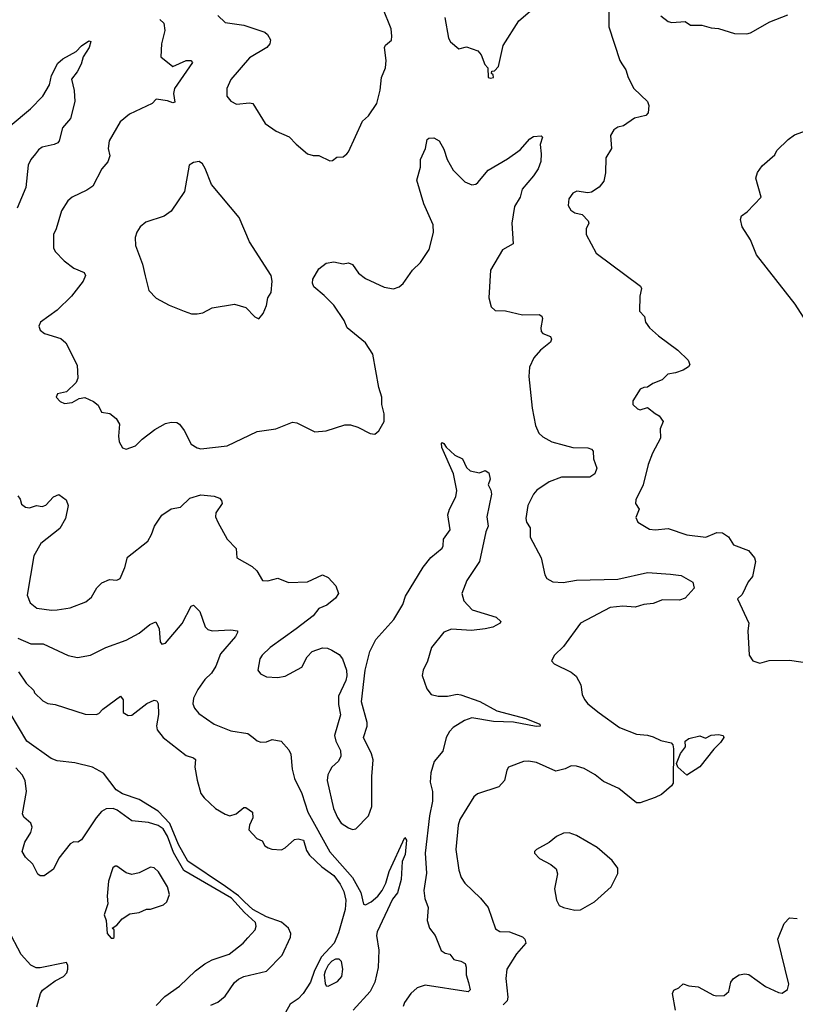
# Model space of a CAD drawing. Extents: x 2057697 to 2160550, y 827490 to 1016834.
# Tile 215 of 256: x 2072345 to 2076495, y 932617 to 937883. Entities that reach past the tile are written whole.
import ezdxf

# ---------------------------------------------------------------- set-up
doc = ezdxf.new("R2010")
doc.units = 0

msp = doc.modelspace()

# ---------------------------------------------------------------- linework, layer by layer
at = {"layer": '0CON20XD'}
for points in [[(2073405, 937906.2), (2073445, 937869.2), (2073545, 937853.5), (2073656.7, 937816.7), (2073671.2, 937805), (2073686.2, 937775), (2073684, 937755), (2073668, 937735), (2073575, 937680), (2073475, 937563.8), (2073452.9, 937515), (2073454.2, 937475), (2073475, 937446.7), (2073505, 937431.2), (2073575, 937438.8), (2073592.5, 937435), (2073658, 937328), (2073717.3, 937287.3), (2073787, 937257), (2073825, 937217.5), (2073885, 937166.7), (2073915, 937156.7), (2073945, 937156.2), (2074005, 937128), (2074019.5, 937130.5), (2074042.7, 937147.3), (2074075, 937150), (2074095, 937166.2), (2074104.2, 937175.8), (2074178.8, 937341.2), (2074211.7, 937368.3), (2074255.6, 937434.4), (2074273.4, 937506.6), (2074281.8, 937575), (2074301.5, 937625), (2074306.2, 937665), (2074297.8, 937735), (2074303.2, 937746.8), (2074335, 937773.8), (2074337.1, 937795), (2074332.5, 937835), (2074288.1, 937945)], [(2074620.6, 937895), (2074638.8, 937785), (2074650, 937765), (2074695, 937727.5), (2074735, 937737.5), (2074795.9, 937715.9), (2074813.8, 937695), (2074833.9, 937643.9), (2074850, 937625), (2074852.5, 937575), (2074865, 937570), (2074880, 937575), (2074878.3, 937588.3), (2074870, 937595), (2074871.7, 937608.3), (2074885, 937610), (2074906.4, 937633.6), (2074931.2, 937745), (2075015, 937876.7), (2075089.5, 937940.5)], [(2075497.5, 937925), (2075497.5, 937845), (2075555.8, 937665), (2075566.7, 937646.7), (2075589.2, 937615), (2075600.8, 937575), (2075631.9, 937515), (2075704.2, 937445), (2075710.8, 937425), (2075708, 937385), (2075695, 937371.4), (2075635, 937356), (2075575, 937316), (2075545, 937308.8), (2075523.8, 937295), (2075506.4, 937263.6), (2075511.2, 937195), (2075481.2, 937145), (2075480, 937065), (2075470.7, 937019.3), (2075445, 936987.5), (2075405, 936961.2), (2075385, 936958), (2075325.9, 936965.9), (2075305, 936956.2), (2075283.8, 936925), (2075279.3, 936889.3), (2075293.3, 936865), (2075315, 936851.2), (2075355, 936841.2), (2075387.6, 936807.6), (2075390, 936795), (2075375.6, 936764.4), (2075375.5, 936735), (2075428.8, 936635), (2075667.6, 936457.6), (2075672.5, 936445), (2075663.9, 936403.9), (2075661.2, 936325), (2075688.8, 936295), (2075693.8, 936265), (2075715.7, 936235.7), (2075762.9, 936192.9), (2075866.6, 936116.6), (2075922.3, 936062.3), (2075930.7, 936039.3), (2075923.9, 936026.1), (2075895, 936008.8), (2075855, 935994), (2075812.3, 935987.7), (2075782.4, 935957.6), (2075733, 935937), (2075705, 935917.5), (2075685, 935916.7), (2075665, 935906.7), (2075626, 935845), (2075626.7, 935825), (2075651.2, 935801.2), (2075665, 935796.7), (2075705, 935810), (2075745, 935776.2), (2075767.5, 935765), (2075788.8, 935735), (2075772, 935695), (2075773.8, 935645), (2075730.8, 935565), (2075707.5, 935505), (2075680.6, 935395), (2075641.4, 935315), (2075640.8, 935295), (2075660, 935265), (2075641.7, 935221.7), (2075652.5, 935195), (2075715, 935158), (2075745, 935154.3), (2075815, 935161.9), (2075915, 935127.8), (2076015.9, 935115.9), (2076075, 935140), (2076105, 935138.1), (2076137.8, 935117.8), (2076164.4, 935075), (2076243.9, 935043.9), (2076277.5, 935005), (2076281.6, 934985), (2076266.9, 934905), (2076243.4, 934876.6), (2076210.6, 934809.4), (2076186.7, 934785), (2076246, 934655), (2076241.2, 934615), (2076247.5, 934485), (2076267.5, 934455), (2076305, 934441.2), (2076355, 934456.7), (2076465, 934458), (2076585, 934440)], [(2073095, 937883.8), (2073116.2, 937865), (2073120.8, 937825), (2073104.2, 937755), (2073100, 937685), (2073165, 937632.5), (2073235, 937664.3), (2073260, 937665), (2073269.2, 937655), (2073173.3, 937515), (2073168, 937488), (2073175, 937442.5), (2073165, 937438.8), (2073135, 937449.2), (2073075, 937457.5), (2073054.2, 937435), (2072932.6, 937377.4), (2072882.1, 937337.9), (2072824.2, 937235), (2072818, 937195), (2072828, 937155), (2072816.9, 937123.1), (2072784, 937085), (2072736.3, 936993.7), (2072705, 936971.4), (2072625, 936934.4), (2072603.1, 936915), (2072568.3, 936861.7), (2072540.6, 936765), (2072525.7, 936735), (2072525, 936662.5), (2072534.4, 936644.4), (2072583.2, 936593.2), (2072634.5, 936554.5), (2072690.5, 936530.5), (2072697.1, 936515), (2072684.2, 936485), (2072622.9, 936405), (2072545, 936330.6), (2072456.7, 936265), (2072447.5, 936245), (2072455, 936222.5), (2072477.5, 936205), (2072565, 936178.6), (2072592, 936155), (2072652.5, 936035), (2072656.1, 935966.1), (2072647.5, 935942.5), (2072596.2, 935893.8), (2072547, 935883), (2072540, 935865), (2072561.7, 935841.7), (2072585, 935830), (2072625, 935836.7), (2072663, 935857), (2072693, 935863), (2072740.7, 935840.7), (2072765, 935822.5), (2072782.5, 935785), (2072827.3, 935777.3), (2072861.2, 935751.2), (2072879.5, 935719.5), (2072874.4, 935655), (2072878, 935625), (2072895, 935593.3), (2072915, 935586.2), (2072965, 935603.8), (2072999.7, 935640.3), (2073067.9, 935692.1), (2073125, 935724), (2073155, 935731.2), (2073185, 935728.8), (2073199.5, 935719.5), (2073225.7, 935685.7), (2073263, 935613), (2073293.7, 935593.7), (2073315, 935588.6), (2073455, 935603.3), (2073615, 935681.2), (2073715, 935694.2), (2073805, 935730), (2073827.3, 935727.3), (2073925, 935678.8), (2073985, 935684.3), (2074085, 935715.8), (2074115, 935716), (2074154.2, 935704.2), (2074220.5, 935670.5), (2074245, 935666.7), (2074266.1, 935683.9), (2074296, 935735), (2074294.4, 935775), (2074283.1, 935825), (2074283.3, 935865), (2074266.9, 935916.9), (2074233.8, 936095), (2074195, 936155.6), (2074097.8, 936235), (2074081.5, 936275), (2074025, 936357.1), (2073975, 936408.6), (2073918, 936455), (2073911.4, 936475), (2073914.4, 936495), (2073945, 936550.5), (2073985, 936582), (2074025, 936588), (2074075, 936576.7), (2074105, 936583.3), (2074125, 936573.3), (2074157.4, 936527.4), (2074195, 936498.6), (2074295, 936452.9), (2074345, 936444), (2074375, 936454), (2074397.6, 936472.4), (2074446.9, 936543.1), (2074490, 936585), (2074535.3, 936654.7), (2074559.1, 936745), (2074556.6, 936786.6), (2074507.7, 936897.7), (2074470.8, 937025), (2074489.2, 937095), (2074488.8, 937135), (2074516, 937195), (2074525, 937243.3), (2074535, 937250), (2074560.7, 937250.7), (2074588.8, 937235), (2074615, 937190), (2074632.5, 937135), (2074665, 937078.8), (2074727, 937017), (2074765, 937000), (2074785, 937003.8), (2074797, 937013), (2074850.9, 937079.1), (2074955, 937139.2), (2075022.4, 937187.6), (2075075, 937245.8), (2075095, 937258.8), (2075135, 937262.5), (2075142.5, 937255), (2075130, 937215), (2075136.2, 937165), (2075133.8, 937125), (2075119.2, 937085), (2075095, 937048), (2075033.5, 936976.5), (2075022.9, 936935), (2074992.9, 936885), (2074978.6, 936795), (2074986.2, 936685), (2074928, 936652), (2074865, 936543.3), (2074856.1, 936396.1), (2074867.5, 936347.5), (2074888.3, 936328.3), (2074945, 936326.2), (2075035, 936304), (2075125, 936306.2), (2075138.3, 936298.3), (2075143.3, 936285), (2075134, 936235), (2075136.2, 936215), (2075144.3, 936204.3), (2075185, 936188.8), (2075190, 936175), (2075185, 936159.2), (2075131.2, 936115), (2075096, 936075), (2075072.5, 936025), (2075068.6, 935975), (2075086.9, 935805), (2075105, 935712.5), (2075122.6, 935672.6), (2075145, 935652), (2075192.5, 935625), (2075258, 935608), (2075305, 935595.6), (2075385, 935594.2), (2075405, 935586.2), (2075414, 935575), (2075415.6, 935535), (2075432.5, 935485), (2075422, 935455), (2075395, 935435.8), (2075245, 935436.4), (2075178.1, 935411.9), (2075112.6, 935367.4), (2075094.7, 935345.3), (2075063.5, 935285), (2075053.3, 935215), (2075056.7, 935195), (2075075.6, 935165), (2075077.1, 935115), (2075134.5, 935004.5), (2075155.7, 934915), (2075166, 934895), (2075197, 934877), (2075253.7, 934873.7), (2075325, 934886.2), (2075545, 934890.6), (2075705, 934926.5), (2075826.9, 934916.9), (2075885, 934911.4), (2075947.5, 934875), (2075953.3, 934843.3), (2075905, 934790), (2075875, 934778.5), (2075785, 934780), (2075735, 934761.1), (2075685, 934755.5), (2075638.3, 934741.7), (2075572.9, 934747.1), (2075505, 934738.6), (2075345.7, 934655), (2075255, 934531.2), (2075206.7, 934485), (2075190, 934455), (2075205, 934437.5), (2075295, 934393.8), (2075322.7, 934372.7), (2075348, 934325), (2075354.2, 934275), (2075366.8, 934246.8), (2075384.2, 934225), (2075445.9, 934175.9), (2075555, 934097.5), (2075645, 934061.4), (2075705, 934057.1), (2075735, 934047.1), (2075775, 934028.6), (2075831.2, 934015), (2075840, 934005), (2075843.6, 933983.6), (2075840.9, 933799.1), (2075833.6, 933786.4), (2075780, 933740), (2075745, 933722.5), (2075665, 933695.6), (2075645, 933694.3), (2075551.7, 933771.7), (2075468.8, 933808.8), (2075424.2, 933845), (2075365, 933877.8), (2075325, 933890), (2075295, 933892), (2075263.3, 933876.7), (2075214.1, 933864.1), (2075110.7, 933910.7), (2075067.4, 933917.4), (2075040, 933915), (2074960, 933885), (2074950.8, 933869.2), (2074938.8, 933815), (2074909.1, 933780.9), (2074795, 933742.9), (2074775, 933727.5), (2074700.5, 933605)], [(2075775, 937903.3), (2075815, 937873.8), (2075835, 937868.8), (2075905, 937873.3), (2075935, 937853.8), (2075995, 937853.3), (2076045, 937840), (2076085, 937836.7), (2076169.3, 937809.3), (2076235, 937807.5)], [(2076235, 937807.5), (2076255, 937812.5), (2076358.3, 937871.7), (2076455, 937910)], [(2072293.9, 937316.1), (2072402.7, 937407.3), (2072469.2, 937475), (2072504.4, 937535), (2072515.6, 937584.4), (2072549.8, 937650.2), (2072575, 937673.3), (2072646.8, 937713.2), (2072675, 937743.8), (2072715, 937770), (2072726.4, 937766.4), (2072716.9, 937735), (2072683.8, 937685), (2072673.3, 937645), (2072652.5, 937605), (2072622.5, 937565), (2072637.1, 937505), (2072639.1, 937445), (2072617.5, 937355), (2072574.6, 937305), (2072556.9, 937235), (2072549.2, 937225), (2072530, 937215), (2072465, 937200.9), (2072445, 937186.9), (2072428.9, 937165), (2072404.5, 937135), (2072390, 937105), (2072378.2, 936985), (2072330.8, 936875)], [(2076586.8, 936216.8), (2076495, 936362.5), (2076287.5, 936625), (2076255, 936706.7), (2076210, 936775), (2076201.2, 936815), (2076207.5, 936835), (2076237.5, 936855), (2076312.5, 936935), (2076284.2, 937035), (2076293.2, 937066.8), (2076317.7, 937102.3), (2076385, 937160), (2076396.7, 937183.3), (2076457, 937243), (2076491.7, 937268.3), (2076555, 937290)], [(2073625, 936282.5), (2073647.7, 936312.3), (2073666.2, 936355), (2073672, 936395), (2073690, 936425), (2073695.7, 936485), (2073690.8, 936515), (2073574.7, 936694.7), (2073519.4, 936825), (2073372.1, 937002.1), (2073337, 937087), (2073322.5, 937112.5), (2073305, 937124), (2073275, 937120), (2073251.2, 937105), (2073226, 936965), (2073155, 936860), (2073117.3, 936832.7), (2073019.5, 936800.5), (2072990, 936775), (2072972.3, 936747.7), (2072962.3, 936717.7), (2072964.2, 936675), (2073001.4, 936575), (2073016, 936514), (2073036, 936435), (2073075, 936393.8), (2073145, 936356), (2073225, 936324.2), (2073265, 936310.8), (2073295, 936310), (2073325, 936316.2), (2073375, 936342), (2073495, 936361.2), (2073555, 936343.3), (2073603.6, 936293.6), (2073625, 936282.5)], [(2072335, 935336.2), (2072348, 935318), (2072355, 935292.5), (2072375.9, 935275.9), (2072396.9, 935273.1), (2072435, 935284.3), (2072465, 935279.2), (2072485, 935287.5), (2072525, 935332), (2072555, 935343.8), (2072593.3, 935315), (2072604.2, 935285), (2072590.6, 935215), (2072558.9, 935161.1), (2072458.8, 935081.2), (2072421.1, 935015), (2072384.4, 934805), (2072400.8, 934765), (2072436.6, 934736.6), (2072514.4, 934725.6), (2072545, 934726.9), (2072615, 934737.5), (2072699.4, 934770.6), (2072729.2, 934795), (2072758, 934845), (2072785, 934871.2), (2072825, 934888.8), (2072865, 934886.2), (2072883.3, 934895), (2072907.4, 934952.6), (2072922, 935008), (2073030, 935095), (2073050.6, 935129.4), (2073066.7, 935175), (2073105, 935232.5), (2073155, 935267.5), (2073205, 935276.2), (2073255, 935324), (2073315, 935342.5), (2073385.4, 935335.4), (2073413.3, 935325), (2073425, 935312.5), (2073428.8, 935295), (2073394.4, 935245), (2073392.9, 935225), (2073404.4, 935195), (2073455.5, 935105.5), (2073502.5, 935055), (2073506.7, 935005), (2073589.5, 934959.5), (2073613.3, 934935), (2073643.8, 934883.8), (2073672, 934882), (2073725.8, 934895.8), (2073783, 934873), (2073885, 934877.1), (2073965.5, 934914.5), (2073995, 934900.6), (2074036.1, 934855), (2074050.5, 934815), (2074035, 934790), (2073987.8, 934752.2), (2073946, 934734), (2073915.3, 934694.7), (2073823.8, 934626.2), (2073684.6, 934525.4), (2073642, 934485), (2073630, 934465), (2073620, 934405), (2073634.2, 934384.2), (2073665, 934369.2), (2073724.4, 934364.4), (2073765, 934371.4), (2073855, 934420), (2073882.5, 934475), (2073910, 934505), (2073965, 934523.3), (2073991.5, 934521.5), (2074015, 934510.8), (2074055, 934487.5), (2074072.9, 934465), (2074092.9, 934405), (2074095.7, 934374.3), (2074090.9, 934349.1), (2074050.8, 934265), (2074050.5, 934220.5), (2074061.2, 934165), (2074030, 934055), (2074036.2, 934025), (2074062, 933975), (2074064, 933945), (2074051.7, 933918.3), (2074016, 933885), (2074004.5, 933865.5), (2073994.4, 933845), (2073990, 933815), (2074024.6, 933664.6), (2074045, 933616.2), (2074065, 933586.2), (2074105, 933561.2), (2074125, 933552), (2074143.9, 933556.1), (2074212, 933625), (2074229.4, 933675), (2074228.8, 933835), (2074235.5, 933925), (2074227.1, 933957.1), (2074184.2, 934045), (2074204.2, 934105), (2074204.2, 934125), (2074174.2, 934235), (2074194.3, 934405), (2074218.1, 934505), (2074251.2, 934568.8), (2074346.4, 934675), (2074394.4, 934755), (2074409.7, 934800.3), (2074503.6, 934955), (2074545, 935006.5), (2074605, 935056), (2074611.3, 935068.7), (2074613.6, 935105), (2074647.5, 935155), (2074635.6, 935235), (2074644.4, 935265), (2074678.3, 935331.7), (2074684.5, 935365), (2074665.7, 935455), (2074603.3, 935595), (2074601.7, 935618.3), (2074605, 935622.5), (2074615, 935616.2), (2074626.9, 935596.9), (2074673.3, 935555), (2074713.9, 935533.9), (2074735, 935487.5), (2074755, 935471.2), (2074805, 935460), (2074835, 935472.5), (2074855, 935460), (2074862.5, 935425), (2074852.5, 935395), (2074866.4, 935366.4), (2074868.8, 935345), (2074844.3, 935225), (2074851.4, 935175), (2074840, 935145), (2074805.8, 934985), (2074737, 934883), (2074711.4, 934815), (2074720.8, 934775), (2074766.9, 934726.9), (2074895, 934687.5), (2074920, 934665), (2074916.7, 934655), (2074876.2, 934635), (2074835, 934625.4), (2074763.3, 934616.7), (2074655, 934623.1), (2074615, 934606.9), (2074548.6, 934525), (2074526.9, 934453.1), (2074503.5, 934405), (2074498.6, 934375), (2074524.2, 934305), (2074546.7, 934275), (2074585, 934264.5), (2074635, 934265.5), (2074685, 934275.5), (2074705, 934272.1), (2074806.5, 934236.5), (2074897.3, 934187.3), (2075052.5, 934145), (2075127.5, 934115), (2075130, 934105), (2075107.7, 934102.3), (2074986.8, 934126.8), (2074880.2, 934130.2)], [(2072335, 934576.2), (2072405, 934544.5), (2072470, 934545), (2072605, 934482), (2072655, 934472.9), (2072723.9, 934483.9), (2072805, 934526), (2072915, 934564.3), (2072985, 934602.2), (2073041.7, 934648.3), (2073073.6, 934663.6), (2073091.9, 934625), (2073096.2, 934555), (2073105, 934543.8), (2073125, 934548.8), (2073215, 934654.2), (2073263.3, 934746.7), (2073275, 934751.2), (2073308.3, 934718.3), (2073336.9, 934636.9), (2073351.8, 934621.8), (2073375, 934614.6), (2073475, 934620.5), (2073510, 934615), (2073511.2, 934605), (2073499.4, 934585), (2073418.9, 934491.1), (2073393.8, 934425), (2073371.3, 934388.7), (2073335.6, 934355), (2073298.9, 934301.1), (2073275.6, 934255), (2073271.4, 934225), (2073280.7, 934200.7), (2073302.8, 934172.8), (2073386, 934115), (2073475, 934079.4), (2073565, 934065.8), (2073594.4, 934044.4), (2073615, 934026.7), (2073635, 934020), (2073665, 934021.2), (2073696.4, 934033.6), (2073743.9, 934023.9), (2073785, 933978.8), (2073795.5, 933955.5), (2073803.6, 933875), (2073815.3, 933825.3), (2073855.4, 933745), (2073887.2, 933645), (2074005, 933432.5), (2074126, 933295), (2074170, 933215), (2074185, 933152.5), (2074195, 933148.8), (2074225, 933164.4), (2074261.4, 933195), (2074284.4, 933225), (2074303.3, 933265), (2074322.1, 933327.9), (2074405, 933510), (2074415.4, 933495.4), (2074408.2, 933418.2), (2074390.8, 933380.8), (2074385.3, 933285), (2074366.7, 933213.3), (2074340, 933180), (2074257.3, 933005), (2074254.6, 932984.6), (2074265.9, 932905.9), (2074263.8, 932813.8), (2074246.1, 932735), (2074220, 932685), (2074130, 932585)], [(2072339.4, 934395), (2072379.2, 934335), (2072420, 934295), (2072423.6, 934283.6), (2072469.5, 934239.5), (2072495, 934226.2), (2072535, 934220), (2072695, 934168.8), (2072753.6, 934166.4), (2072768.3, 934171.7), (2072790, 934195), (2072885, 934266), (2072898.9, 934245), (2072898, 934178), (2072925, 934161.2), (2072945, 934164), (2073024.5, 934225.5), (2073065, 934243.8), (2073079.5, 934239.5), (2073085.8, 934225.8), (2073087.4, 934167.4), (2073077, 934107), (2073080, 934085), (2073113.3, 934045), (2073235, 933948.5), (2073275.4, 933935.4), (2073285, 933926.2), (2073282.7, 933885), (2073293.7, 933816.3), (2073314.6, 933744.6), (2073331.3, 933721.3), (2073393.3, 933665), (2073443.9, 933633.9), (2073470, 933625), (2073502.5, 933635), (2073545, 933670), (2073555, 933670), (2073590, 933645), (2073592, 933615), (2073574, 933575), (2073570.5, 933550.5), (2073614.2, 933504.2), (2073641.7, 933491.7), (2073656.7, 933465), (2073674.1, 933454.1), (2073695, 933446.7), (2073745, 933443.8), (2073765, 933453.8), (2073815, 933498), (2073835, 933502.5), (2073863.8, 933495), (2073880.4, 933440.4), (2073895.4, 933415.4), (2073962.3, 933352.3), (2074026.6, 933306.6), (2074060.5, 933260.5), (2074079.9, 933219.9), (2074090.7, 933175), (2074085.9, 933125), (2074051.2, 932998.8), (2074028.3, 932945), (2073959.8, 932870.2), (2073922.1, 932797.9), (2073900.3, 932735), (2073861.7, 932675), (2073835, 932645.9), (2073792.1, 932617.9), (2073767.3, 932572.7)], [(2073367, 932613), (2073405, 932628.9), (2073445, 932660.5), (2073495, 932732.9), (2073515, 932751.5), (2073545, 932765.4), (2073666.2, 932793.8), (2073749.7, 932880.3), (2073793.8, 932976.2), (2073795.3, 932995), (2073783.9, 933025), (2073745.7, 933055.7), (2073665, 933085.3), (2073592.8, 933125), (2073547.6, 933165), (2073516.5, 933196.5), (2073447, 933247), (2073245, 933382.2), (2073195, 933472.5), (2073148.9, 933585), (2073085, 933650.3), (2072985, 933712.9), (2072895, 933743.1), (2072861.2, 933765), (2072793, 933853), (2072735, 933886.2), (2072639.4, 933909.4), (2072545, 933919), (2072512.5, 933932.5), (2072383.2, 934025), (2072293.9, 934175)], [(2074880.2, 934130.2), (2074765, 934149.7), (2074725, 934135.3), (2074665, 934096.8), (2074644.1, 934075.9), (2074626.6, 934045), (2074608.3, 933971.7), (2074563.6, 933915), (2074545.4, 933855), (2074542.1, 933805), (2074553.8, 933755), (2074553.6, 933703.6), (2074537.5, 933625), (2074514.7, 933425), (2074522.2, 933317.8), (2074507.8, 933225), (2074513.5, 933183.5), (2074530.8, 933135), (2074526, 933065), (2074538, 933025), (2074568, 932985), (2074600.8, 932905), (2074621.2, 932891.2), (2074646.2, 932885), (2074667.5, 932857.5), (2074705, 932848.5), (2074728.6, 932835), (2074734.4, 932815), (2074733.5, 932775), (2074746, 932734), (2074755.7, 932695), (2074745, 932684.3), (2074515, 932720), (2074471.2, 932705), (2074438, 932675), (2074403.6, 932626.4), (2074397.1, 932605)], [(2075915, 933842.5), (2075866.2, 933886.2), (2075860, 933905), (2075881.7, 933958.3), (2075907.5, 933995), (2075906.7, 934025), (2075925, 934039.2), (2075985, 934053.3), (2076015, 934040), (2076045, 934056.2), (2076085, 934060), (2076110, 934055), (2076112.5, 934045), (2076095, 934017.5), (2076058.8, 933981.2), (2075985, 933886.7), (2075915, 933842.5)], [(2072475, 933304.2), (2072455, 933304), (2072442.6, 933312.6), (2072415, 933366.2), (2072376.2, 933405), (2072358.8, 933435), (2072373.1, 933485), (2072405, 933536.2), (2072412.2, 933565), (2072405, 933586), (2072367.3, 933617.3), (2072359.2, 933635), (2072382, 933755), (2072374, 933815), (2072358, 933845), (2072325, 933881.4)], [(2073075, 932610.6), (2073121.7, 932658.3), (2073199.4, 932715), (2073285, 932796), (2073335.9, 932834.1), (2073374.2, 932855.8), (2073465, 932885.8), (2073540, 932945), (2073565, 932972), (2073604.5, 933015.5), (2073610.6, 933035), (2073607.5, 933055), (2073548.5, 933108.5), (2073478.8, 933185), (2073223.4, 933333.4), (2073168.2, 933428.2), (2073135, 933516.6), (2073112.5, 933555), (2073085, 933574), (2073035, 933590), (2072945, 933598.7), (2072867.3, 933655), (2072845, 933664.7), (2072807.1, 933662.9), (2072782.2, 933647.8), (2072753.9, 933615), (2072675, 933496), (2072655.6, 933484.4), (2072634.1, 933485.9), (2072615, 933476.2), (2072555, 933399.2), (2072525, 933339.2), (2072475, 933304.2)], [(2074700.5, 933605), (2074690.5, 933575), (2074679.2, 933445), (2074694.6, 933335), (2074707.8, 933295), (2074727.1, 933265), (2074810.8, 933185), (2074852, 933135), (2074891.5, 933021.5), (2074915, 933005.8), (2074965, 933004), (2075035, 932978.8), (2075048.8, 932965), (2075054, 932945), (2075003.7, 932886.3), (2074951.9, 932805), (2074945.7, 932755), (2074956.2, 932655), (2074953.3, 932635), (2074931.2, 932615)], [(2075315, 933121.2), (2075345, 933123.3), (2075420, 933165), (2075510, 933245), (2075545, 933317.5), (2075545.8, 933345), (2075515, 933386), (2075435.7, 933455.7), (2075325, 933520.8), (2075285, 933534.2), (2075255, 933532.5), (2075216.7, 933515), (2075177.3, 933482.7), (2075110, 933445), (2075100, 933435), (2075100, 933425), (2075127, 933397), (2075187.5, 933365), (2075215, 933342.5), (2075221.9, 933315), (2075206.9, 933235), (2075218.1, 933175), (2075232, 933145), (2075254.4, 933134.4), (2075315, 933121.2)], [(2072845, 932970), (2072850, 932975), (2072850, 933015), (2072840, 933025), (2072865, 933040), (2072892.5, 933075), (2072935, 933101.2), (2072985, 933107.5), (2073023.6, 933126.4), (2073045, 933126.7), (2073115, 933150), (2073132.5, 933165), (2073146, 933205), (2073136, 933245), (2073088, 933325), (2073065, 933346.2), (2073045, 933351.2), (2072985, 933321.2), (2072945, 933312), (2072915, 933320), (2072865, 933356.2), (2072855, 933356.7), (2072843.4, 933346.6), (2072820.5, 933275), (2072813.1, 933195), (2072815.9, 933154.1), (2072797.5, 933095), (2072807.5, 933065), (2072813.3, 932995), (2072835, 932970), (2072845, 932970)], [(2075853.9, 932586.1), (2075838.8, 932675), (2075845, 932692.5), (2075872.5, 932705), (2075895, 932726.7), (2075925, 932716), (2075975, 932710), (2076056.6, 932666.6), (2076075, 932661.9), (2076115, 932664.4), (2076138.9, 932685), (2076150, 932735), (2076164, 932755), (2076195, 932774.2), (2076225, 932779.4), (2076246.2, 932776.2), (2076335, 932712), (2076405, 932680), (2076425, 932677.5), (2076454, 932696), (2076460.8, 932725), (2076402.2, 932965), (2076435, 933050), (2076465, 933080), (2076505, 933076.2)], [(2072436.8, 932603.2), (2072455.9, 932674.1), (2072467, 932693), (2072535, 932742.5), (2072580, 932765), (2072597.5, 932785), (2072602.5, 932805), (2072602.5, 932825), (2072595, 932840), (2072455, 932812.5), (2072433, 932813), (2072405, 932826.2), (2072353.4, 932883.4), (2072282.9, 933015)], [(2073995, 932714.3), (2074045, 932739.5), (2074068.2, 932765), (2074074.6, 932805.4), (2074066.1, 932846.1), (2074055, 932858.6), (2074035, 932858.5), (2074015, 932847.5), (2073995, 932826.4), (2073978.9, 932795), (2073973.8, 932775), (2073979.2, 932729.2), (2073985, 932716.7), (2073995, 932714.3)]]:
    msp.add_lwpolyline(points, dxfattribs=at)

doc.saveas('drawing.dxf')
